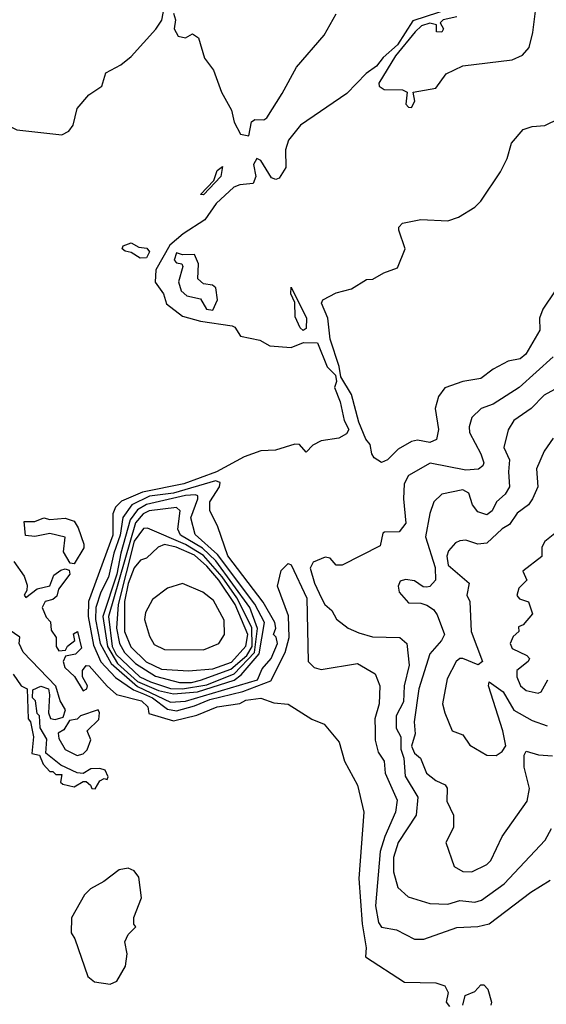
# Model space of a CAD drawing. Extents: x 1995148 to 2088947, y 769131 to 906009.
# Tile 36 of 256: x 2006965 to 2008712, y 800468 to 803735. Entities that reach past the tile are written whole.
import ezdxf

# ---------------------------------------------------------------- set-up
doc = ezdxf.new("R2010")
doc.units = 0

msp = doc.modelspace()

# ---------------------------------------------------------------- linework, layer by layer
at = {"layer": '0CON05XD'}
for points in [[(2008265, 803444.2), (2008276, 803465), (2008270, 803495), (2008345, 803507.5), (2008380, 803555), (2008435, 803582.5), (2008598.3, 803601.7), (2008633, 803617), (2008655, 803642.5), (2008667, 803693), (2008684.5, 803835.5)], [(2006471.7, 803771.7), (2006534.1, 803694.1), (2006587.5, 803645), (2006619.3, 803629.3), (2006655, 803626.2), (2006672.5, 803615), (2006730, 803515), (2006795, 803453.3), (2006855, 803440), (2006895, 803400), (2006955, 803370), (2007105, 803353.3), (2007127.5, 803365), (2007142.5, 803385), (2007155, 803440), (2007194.1, 803485.9), (2007237.5, 803515), (2007250.7, 803559.3), (2007300, 803585), (2007335, 803612.5), (2007416.4, 803703.6), (2007436.4, 803733.6), (2007445, 803780)], [(2008395, 803772.2), (2008268.8, 803731.2), (2008217.8, 803652.2), (2008170.5, 803609.5), (2008148.8, 803581.2), (2008113.8, 803556.2), (2008049.9, 803490.1), (2007896.1, 803385), (2007856.4, 803335), (2007846.4, 803303.6), (2007847.1, 803245), (2007825, 803209.5), (2007814.6, 803204.6), (2007800.3, 803210.3), (2007765, 803267.8), (2007751.2, 803275), (2007740.5, 803255), (2007747.9, 803215), (2007738.9, 803191.1), (2007695, 803187.5), (2007675, 803179.4), (2007616.1, 803125), (2007578.8, 803071.2), (2007507.5, 803025), (2007463.2, 802986.8), (2007416.1, 802905), (2007414.3, 802864.3), (2007442.3, 802825), (2007452.1, 802792.1), (2007505, 802751.8), (2007565, 802734.9), (2007669.6, 802719.6), (2007678.8, 802715), (2007696.7, 802685), (2007761.2, 802671.2), (2007795, 802653.1), (2007865, 802646.9), (2007906.1, 802663.9), (2007952.5, 802662.5), (2007985, 802583.1), (2008012.4, 802555), (2008015.6, 802535), (2008009.5, 802515), (2008027.6, 802467.6), (2008041.2, 802405), (2008056.7, 802375), (2008049.3, 802360.7), (2008023.6, 802346.4), (2007965, 802337.5), (2007937, 802323), (2007915, 802300), (2007892.5, 802325), (2007877, 802327), (2007812.9, 802307.1), (2007764.5, 802304.5), (2007709.6, 802285), (2007617.3, 802235), (2007509.2, 802195), (2007372.3, 802167.7), (2007302.9, 802137.1), (2007282.2, 802117.8), (2007273.6, 802095), (2007273.2, 802025), (2007193, 801805), (2007191.8, 801755), (2007209.5, 801659.5), (2007234.1, 801604.1), (2007282.8, 801552.8), (2007341.8, 801511.8), (2007375, 801497.8), (2007405, 801484.9), (2007455, 801447), (2007485, 801442.1), (2007545, 801457.9), (2007595, 801479.6), (2007705, 801505.5), (2007798.4, 801541.6), (2007845.1, 801634.9), (2007858.7, 801685), (2007856.8, 801756.8), (2007820, 801855), (2007832.1, 801907.9), (2007855, 801930.8), (2007865, 801926), (2007917.2, 801815), (2007921.8, 801605), (2007942, 801585), (2007965, 801578.5), (2008085, 801598.9), (2008144.4, 801564.4), (2008160, 801525), (2008157.7, 801465), (2008142.7, 801415), (2008143.6, 801376.3), (2008143.9, 801343.9), (2008154.1, 801305), (2008173.8, 801275), (2008177.5, 801235), (2008217.5, 801145), (2008211.1, 801105), (2008175.6, 801024.4), (2008160.7, 800975), (2008144.7, 800795), (2008155, 800738.8), (2008165, 800724.3), (2008215, 800714.5), (2008275, 800684.4), (2008305, 800684.5), (2008415, 800722.8), (2008485, 800725.9), (2008522.5, 800735), (2008660, 800840), (2008725, 800879.6)], [(2007475, 803756.7), (2007482, 803735), (2007477.5, 803705), (2007490.5, 803680.5), (2007515, 803675.3), (2007538.1, 803688.1), (2007557.8, 803675), (2007577.5, 803607.5), (2007608, 803568), (2007633.8, 803495), (2007667.3, 803435), (2007676.5, 803395), (2007697.1, 803355), (2007725, 803350), (2007734.1, 803395.9), (2007745, 803403.5), (2007775, 803403.3), (2007785, 803410), (2007835, 803490.7), (2007882.9, 803577.1), (2007975, 803684.1), (2008014.4, 803755)], [(2008415, 803744.5), (2008370, 803735), (2008360, 803725), (2008371.2, 803705), (2008365, 803693.8), (2008347.5, 803695), (2008348, 803718), (2008325, 803724.1), (2008298, 803715), (2008276.9, 803695), (2008211.7, 803615), (2008156.7, 803525), (2008157.5, 803515), (2008173.6, 803503.6), (2008235, 803502.5), (2008250, 803495), (2008246.2, 803455), (2008254.5, 803444.5), (2008265, 803444.2)], [(2008165, 802265.6), (2008141.1, 802281.1), (2008132.5, 802295), (2008127.8, 802325), (2008113.3, 802343.3), (2008089.6, 802399.6), (2008065, 802491.4), (2008029.8, 802549.8), (2008025, 802584.2), (2007994.7, 802674.7), (2007987.5, 802745), (2007966, 802794), (2007970, 802805), (2008015, 802829.2), (2008065, 802842), (2008115, 802872.5), (2008136.4, 802873.6), (2008172.5, 802895), (2008218, 802912), (2008244, 802975), (2008223, 803037), (2008223, 803047), (2008235, 803060), (2008295, 803072.5), (2008385, 803067.5), (2008420.7, 803079.3), (2008475, 803112.5), (2008495, 803132.5), (2008560, 803230), (2008582, 803275), (2008596.2, 803325), (2008635, 803371.2), (2008665, 803380.6), (2008706.4, 803383.6), (2008755, 803407.5)], [(2007575, 803153.6), (2007564.5, 803155), (2007608.9, 803201.1), (2007619.4, 803235), (2007637.5, 803247.5), (2007632.2, 803215), (2007575, 803153.6)], [(2007364.2, 802944.2), (2007335, 802963.1), (2007315, 802967.5), (2007304.6, 802975), (2007308.1, 802985), (2007335, 802994.5), (2007360.3, 802980.3), (2007386.5, 802976.5), (2007395.3, 802965), (2007385, 802944.7), (2007364.2, 802944.2)], [(2007605, 802771.4), (2007621.2, 802805), (2007615.9, 802845.9), (2007604.6, 802854.6), (2007575, 802858.8), (2007556.2, 802875), (2007557.9, 802925), (2007545, 802955.6), (2007505, 802955.4), (2007485, 802961.9), (2007477.5, 802937.5), (2007485, 802928.8), (2007502.5, 802925), (2007505.8, 802915.8), (2007491.4, 802865), (2007500, 802835), (2007519.3, 802819.3), (2007565, 802808.5), (2007584.2, 802775), (2007605, 802771.4)], [(2007905, 802703.3), (2007895, 802712.5), (2007878.8, 802748.8), (2007877, 802797), (2007864.3, 802825), (2007865, 802847.5), (2007916.5, 802745), (2007915, 802710), (2007905, 802703.3)], [(2008740.9, 802835), (2008700.5, 802775), (2008689.6, 802745), (2008690.8, 802705), (2008644.2, 802625), (2008625, 802610), (2008585, 802602.5), (2008535, 802575.5), (2008495, 802544.4), (2008435, 802534.6), (2008375, 802513.3), (2008354.4, 802485), (2008343.6, 802445), (2008354, 802375), (2008347.9, 802342.1), (2008325, 802332.5), (2008285, 802340), (2008265, 802335.4), (2008220.1, 802309.9), (2008185, 802274.5), (2008165, 802265.6)], [(2008735, 802616.4), (2008621.8, 802515), (2008535, 802459.1), (2008495.5, 802444.5), (2008464.2, 802415), (2008455.6, 802384.4), (2008457.5, 802365), (2008494.4, 802295), (2008504, 802265), (2008501.2, 802255), (2008486.7, 802243.3), (2008445, 802240.7), (2008326.1, 802263.9), (2008255, 802222.9), (2008240, 802195), (2008237.7, 802145), (2008245.6, 802064.4), (2008224.2, 802035.8), (2008175, 802034.2), (2008169.3, 802030.7), (2008160.6, 801989.4), (2008034.4, 801925.6), (2008015, 801925.6), (2007995, 801948.5), (2007978.1, 801951.9), (2007938, 801935), (2007928.9, 801915), (2007942.9, 801865), (2007965.8, 801815), (2007977.5, 801795), (2008000, 801775), (2008015.9, 801745.9), (2008055, 801716), (2008090, 801700), (2008135, 801687.3), (2008225.5, 801685.5), (2008249.4, 801665), (2008256.3, 801593.7), (2008240.7, 801525), (2008237.9, 801472.1), (2008213.4, 801425), (2008214.2, 801384.2), (2008229.5, 801355), (2008229.2, 801315), (2008238.7, 801285), (2008243.4, 801225), (2008285.5, 801155), (2008280.5, 801095), (2008220, 801005), (2008204.8, 800955.2), (2008205, 800907.5), (2008219.2, 800855), (2008253.3, 800825), (2008325, 800801.9), (2008385, 800800.5), (2008425, 800812.5), (2008475, 800806.5), (2008496.7, 800813.3), (2008572.4, 800867.6), (2008708, 801012), (2008728.9, 801051.1)], [(2008751.2, 802515), (2008705, 802489.4), (2008661.4, 802445), (2008603.8, 802405), (2008585.4, 802374.6), (2008570.5, 802315), (2008590, 802275), (2008585.9, 802235), (2008590, 802185), (2008575, 802161.1), (2008546.7, 802135), (2008532.5, 802105), (2008515, 802091.9), (2008485, 802101.9), (2008467.5, 802125), (2008455, 802164.2), (2008435, 802174.5), (2008365, 802160.6), (2008338.9, 802135), (2008325, 802096.7), (2008311.2, 802018.8), (2008342.9, 801917.1), (2008344, 801875), (2008325, 801853.8), (2008315, 801852), (2008303.6, 801853.6), (2008275, 801873.6), (2008245, 801877.5), (2008227.5, 801872.5), (2008220.8, 801855), (2008224, 801835), (2008255, 801800), (2008295, 801798.9), (2008315, 801792.2), (2008337.7, 801777.7), (2008350, 801760), (2008374.4, 801695), (2008364.4, 801675), (2008325, 801631.2), (2008288.4, 801515), (2008273.1, 801405), (2008276.6, 801365), (2008264.4, 801324.4), (2008275, 801301.2), (2008294.1, 801284.1), (2008314.5, 801235), (2008345, 801210.9), (2008376.5, 801196.5), (2008382.5, 801185), (2008382.2, 801142.2), (2008403.8, 801095), (2008404, 801055), (2008378, 801005), (2008406.2, 800925), (2008435, 800908.6), (2008465, 800906.9), (2008515, 800931.4), (2008528.1, 800945), (2008565.6, 801024.4), (2008648, 801142), (2008655.9, 801184.1), (2008638.8, 801255), (2008638.9, 801295), (2008645, 801308), (2008685.4, 801295.4), (2008732, 801292)], [(2008735, 802346.2), (2008705, 802303.3), (2008679.2, 802245), (2008684, 802185), (2008665.7, 802145), (2008652.5, 802125), (2008615, 802097.5), (2008589.6, 802060.4), (2008565, 802045.6), (2008515, 801997.8), (2008484.5, 801994.5), (2008445, 802007.5), (2008425, 802005.8), (2008410.9, 801999.1), (2008387.3, 801972.7), (2008381.9, 801955), (2008386.2, 801925), (2008455.4, 801865.4), (2008448.5, 801825), (2008457.9, 801805), (2008462.9, 801705), (2008500, 801605), (2008486.2, 801593.8), (2008435, 801615.7), (2008425, 801615.7), (2008412.9, 801605), (2008382.4, 801547.6), (2008367.3, 801465), (2008375.5, 801435), (2008400, 801375), (2008435, 801361.9), (2008458, 801328), (2008514.3, 801294.3), (2008545, 801293.3), (2008565, 801306.2), (2008577.3, 801325), (2008568.1, 801375), (2008520, 801525), (2008521.7, 801538.3), (2008568.5, 801505), (2008604, 801444), (2008665, 801409.6), (2008715, 801392.2)], [(2007465, 801470.5), (2007515, 801474.1), (2007754.1, 801545), (2007769.3, 801580.7), (2007799.5, 801615), (2007820.5, 801665), (2007815.6, 801685.6), (2007806.7, 801695), (2007814.3, 801715.7), (2007811.4, 801735), (2007772.3, 801802.3), (2007655, 801955.6), (2007622.5, 802052.5), (2007595, 802106.7), (2007595.4, 802135), (2007627.5, 802185), (2007629.5, 802199.5), (2007614.6, 802204.6), (2007475, 802164.3), (2007395, 802154.2), (2007337.2, 802125), (2007307.1, 802082.9), (2007298.4, 802025), (2007276.5, 801965), (2007259.6, 801885), (2007234.3, 801835), (2007217.1, 801785), (2007216.6, 801745), (2007231.3, 801665), (2007268.2, 801598.2), (2007355, 801522.2), (2007465, 801470.5)], [(2007475, 801498.1), (2007555, 801504.5), (2007676.5, 801543.5), (2007699.1, 801560.9), (2007759.1, 801630.8), (2007777, 801735), (2007745.3, 801795.3), (2007620.7, 801960.7), (2007546.7, 802026.7), (2007532, 802082), (2007556.1, 802145), (2007555.4, 802155), (2007548, 802158), (2007515, 802155.7), (2007385, 802126.1), (2007355, 802109.2), (2007331.7, 802075), (2007300, 801965), (2007286.8, 801895), (2007240.1, 801755), (2007255.9, 801655), (2007288.7, 801598.7), (2007355, 801539.1), (2007425, 801509.4), (2007475, 801498.1)], [(2007505, 801514.6), (2007585, 801527.8), (2007675.9, 801564.1), (2007744.1, 801635), (2007753.2, 801715), (2007727.8, 801785), (2007615, 801939.7), (2007571.2, 801981.2), (2007498.3, 802025), (2007489.6, 802045), (2007496.9, 802105), (2007485, 802116.6), (2007394.6, 802105), (2007374.4, 802095), (2007348.5, 802065), (2007259.4, 801755), (2007271.9, 801655), (2007285, 801628.2), (2007363.2, 801555), (2007398.3, 801538.3), (2007465, 801516.3), (2007505, 801514.6)], [(2007145, 801930), (2007131.7, 801931.7), (2007109.5, 801969.5), (2007115, 802017.5), (2007065, 802030), (2007015, 802020), (2006983.8, 802023.8), (2006980, 802070), (2007015, 802070), (2007045, 802082.5), (2007065, 802076.7), (2007115, 802081.2), (2007145, 802071.2), (2007158.9, 802048.9), (2007177.5, 801995), (2007177, 801983), (2007145, 801930)], [(2008779.1, 802060.9), (2008706.6, 802003.4), (2008697.1, 801985), (2008696.7, 801953.3), (2008634.2, 801905), (2008646.7, 801875), (2008621.1, 801848.9), (2008613.9, 801823.9), (2008622.9, 801812.9), (2008653, 801803), (2008666.4, 801763.6), (2008635, 801727.5), (2008620, 801720), (2008621.2, 801705), (2008601.8, 801688.2), (2008591.6, 801665), (2008598.8, 801648.8), (2008647.5, 801625), (2008656, 801615), (2008652, 801605), (2008614.5, 801575), (2008614.5, 801555), (2008626, 801525), (2008645, 801509.2), (2008685, 801500.4), (2008695.3, 801504.7), (2008716.9, 801545)], [(2007535, 801535.8), (2007565, 801543.5), (2007665, 801580), (2007718.4, 801625), (2007735.5, 801655), (2007735, 801718.1), (2007685, 801816.6), (2007636.4, 801886.4), (2007575, 801957.4), (2007515, 801993.2), (2007388.3, 802048.3), (2007375, 802046.2), (2007345, 802004.6), (2007291.4, 801795), (2007286.4, 801716.4), (2007296, 801665), (2007311.9, 801635), (2007349.2, 801599.2), (2007415, 801557.1), (2007495, 801535.9), (2007535, 801535.8)], [(2007525, 801574.8), (2007605, 801580.8), (2007666.9, 801603.1), (2007715, 801656.3), (2007721.4, 801695), (2007679.1, 801795), (2007625.5, 801875), (2007585, 801921.7), (2007545, 801957.7), (2007484, 801985), (2007445, 801993.2), (2007424.2, 801985), (2007385, 801948), (2007365, 801941.1), (2007345, 801916.2), (2007325, 801863.8), (2007312.3, 801805), (2007312.8, 801705), (2007333.7, 801653.7), (2007384.2, 801604.2), (2007435, 801579.8), (2007525, 801574.8)], [(2006945, 801937.5), (2006979.1, 801889.1), (2006989.1, 801859.1), (2006988.6, 801841.4), (2006980, 801825), (2006985, 801817.5), (2007023.2, 801846.8), (2007065, 801856.7), (2007078, 801892), (2007101.7, 801908.3), (2007115, 801912.5), (2007128.3, 801908.3), (2007131.2, 801895), (2007093.8, 801845), (2007087.4, 801822.6), (2007075, 801810.6), (2007048.8, 801805), (2007038.8, 801785), (2007052.4, 801752.4), (2007066.9, 801736.9), (2007069.4, 801709.4), (2007086, 801685), (2007086.2, 801655), (2007095, 801641.2), (2007116.7, 801643.3), (2007123.6, 801656.4), (2007147.5, 801675), (2007143, 801697), (2007156.7, 801705), (2007170, 801650), (2007150, 801630), (2007116.4, 801623.6), (2007108.8, 801605), (2007114.2, 801585), (2007146.1, 801556.1), (2007175, 801507.5), (2007187.5, 801515), (2007190, 801525), (2007172.5, 801555), (2007172.5, 801575), (2007185, 801592.5), (2007195, 801591.2), (2007255, 801523.8), (2007285.6, 801495.6), (2007369.1, 801475), (2007390, 801455), (2007393, 801433), (2007475, 801408.8), (2007552.3, 801427.7), (2007620, 801455), (2007694.5, 801465.5), (2007715, 801477.3), (2007765, 801483.3), (2007808.3, 801468.3), (2007855, 801463.3), (2007933.8, 801413.8), (2007975, 801397.5), (2008025, 801337.5), (2008042, 801275), (2008085.6, 801195), (2008106, 801105), (2008090, 800885), (2008100.5, 800735), (2008114.6, 800655.4), (2008112.5, 800625), (2008241.7, 800541.7), (2008345, 800538.8), (2008375, 800528.8), (2008386.7, 800506.7), (2008380, 800475), (2008391.1, 800461.1)], [(2007575, 801644.6), (2007625.4, 801664.6), (2007644.4, 801695), (2007643.1, 801743.1), (2007607.7, 801807.7), (2007572.5, 801835), (2007505, 801863.8), (2007455, 801848.8), (2007405, 801811.2), (2007381.8, 801768.2), (2007379.3, 801745), (2007395, 801690), (2007411.3, 801661.3), (2007445, 801645.4), (2007575, 801644.6)], [(2006943.3, 801563.3), (2006970, 801525), (2006990, 801515), (2006992.5, 801415), (2007000, 801405), (2007010, 801355), (2007005, 801300), (2007030, 801295), (2007042.5, 801265), (2007065, 801240), (2007075, 801240), (2007085, 801230), (2007105, 801230), (2007100, 801205), (2007108.3, 801198.3), (2007145, 801190), (2007175, 801207.5), (2007185, 801207.5), (2007200, 801195), (2007203.6, 801183.6), (2007215, 801182.5), (2007230.7, 801209.3), (2007245, 801217.5), (2007255, 801213.8), (2007257.7, 801222.3), (2007248, 801245), (2007230.6, 801250.6), (2007200.9, 801249.1), (2007175, 801233.3), (2007155, 801236), (2007101.4, 801261.4), (2007051.7, 801301.7), (2007055, 801347.5), (2007032.5, 801385), (2007030, 801425), (2007023, 801433), (2007016.7, 801475), (2007007.5, 801485), (2007008.3, 801511.7), (2007035, 801523.8), (2007060, 801515), (2007064, 801495), (2007060, 801435), (2007066.4, 801416.4), (2007082.9, 801412.9), (2007109.3, 801420.7), (2007116.4, 801445), (2007099.5, 801475), (2007085, 801523.8), (2006976.6, 801636.6), (2006963.1, 801665), (2006965, 801686.2), (2006930, 801710)], [(2007155, 801294), (2007175, 801298.8), (2007188, 801312), (2007200.8, 801345), (2007188.6, 801375), (2007227.3, 801412.7), (2007230, 801435), (2007225, 801445.5), (2007166.2, 801425), (2007155, 801414), (2007130, 801410), (2007111.2, 801378.8), (2007092.5, 801367.5), (2007095, 801350), (2007115, 801313.8), (2007155, 801294)], [(2007265, 800534.6), (2007287.5, 800545), (2007315.7, 800594.3), (2007320.8, 800635), (2007313.8, 800675), (2007325, 800700), (2007350, 800725), (2007343.3, 800733.3), (2007343.9, 800756.1), (2007368.9, 800821.1), (2007359.6, 800889.6), (2007345, 800910.8), (2007325, 800919.2), (2007295, 800914), (2007243.3, 800875), (2007199.2, 800850.8), (2007179.2, 800830.8), (2007136.2, 800755), (2007136, 800705), (2007148, 800685), (2007190.6, 800560.6), (2007212.5, 800542.5), (2007265, 800534.6)], [(2008435, 800464.6), (2008442.5, 800497.5), (2008475, 800510), (2008495, 800532), (2008505, 800532), (2008518.3, 800518.3), (2008530, 800475), (2008527.5, 800465)]]:
    msp.add_lwpolyline(points, dxfattribs=at)

doc.saveas('drawing.dxf')
